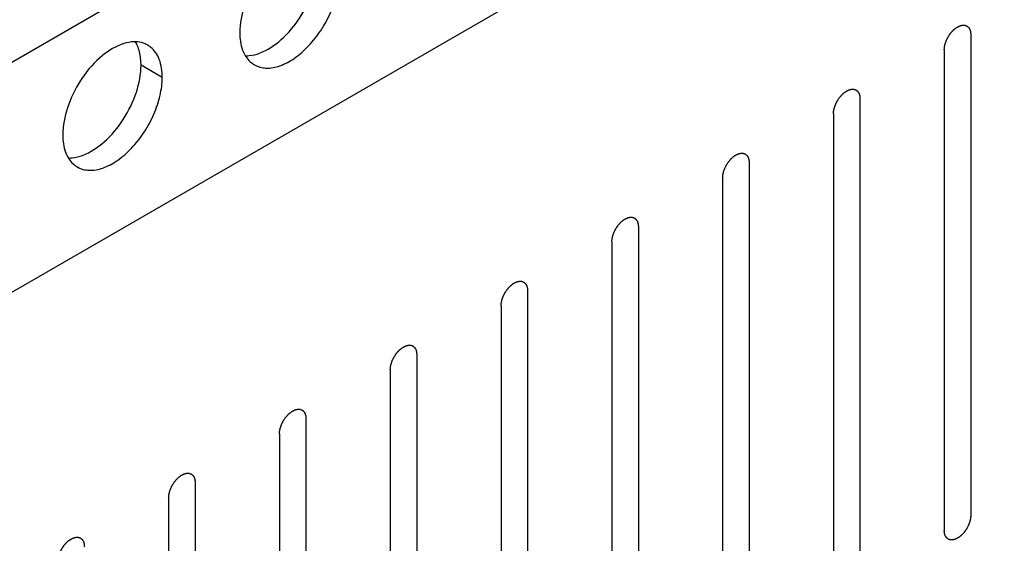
# Model space of a CAD drawing. Header units: inches. Extents: x 6 to 353, y 6 to 228.
# Tile 231 of 256: x 324.9 to 326.87, y 159.98 to 161.03. Entities that reach past the tile are written whole.
import ezdxf

# ---------------------------------------------------------------- set-up
doc = ezdxf.new("R2010")
doc.units = ezdxf.units.IN
doc.header["$LTSCALE"] = 19.946667
doc.header["$MEASUREMENT"] = 0
doc.layers.get('0').update_dxf_attribs({"linetype": 'CONTINUOUS'})
doc.layers.add('03_ALL_AXES', color=7, linetype='CONTINUOUS')

msp = doc.modelspace()

# ---------------------------------------------------------------- linework, layer by layer
at = {"color": 7, "linetype": 'Continuous'}
for p, q in [((319.4689, 157.8143), (331.2768, 164.6315)), ((319.4689, 157.3546), (331.1885, 164.1208)), ((326.8012, 160.9963), (326.8012, 160.0369)), ((326.7482, 160.9657), (326.7482, 160.0063)), ((326.5799, 160.8685), (326.5799, 159.9091)), ((326.5269, 160.8379), (326.5269, 159.8785)), ((326.3586, 160.7407), (326.3586, 159.7813)), ((326.3055, 160.7101), (326.3055, 159.7507)), ((326.1373, 160.6129), (326.1373, 159.6536)), ((326.0842, 160.5823), (326.0842, 159.6229)), ((325.9159, 160.4852), (325.9159, 159.5258)), ((325.8629, 160.4545), (325.8629, 159.4952)), ((325.6946, 160.3574), (325.6946, 159.398)), ((325.6416, 160.3268), (325.6416, 159.3674)), ((325.4733, 160.2296), (325.4733, 159.2702)), ((325.4203, 160.199), (325.4203, 159.2396)), ((325.252, 160.1018), (325.252, 159.1424)), ((325.1989, 160.0712), (325.1989, 159.1118))]:
    msp.add_line(p, q, dxfattribs=at)
for points in [[(326.7482, 160.9657), (326.7483, 160.9667), (326.7484, 160.9683), (326.7485, 160.9701), (326.7486, 160.9711), (326.7487, 160.9719), (326.7489, 160.9727), (326.7491, 160.9738), (326.7494, 160.9752), (326.7498, 160.9766), (326.75, 160.9777), (326.7502, 160.9785), (326.7505, 160.9793), (326.7509, 160.9804), (326.7514, 160.9818), (326.7519, 160.9832), (326.7523, 160.9843), (326.7526, 160.9852), (326.753, 160.986), (326.7536, 160.9871), (326.7543, 160.9885), (326.755, 160.9899), (326.7555, 160.991), (326.7559, 160.9918), (326.7565, 160.9926), (326.7571, 160.9936), (326.758, 160.9949), (326.7588, 160.9961), (326.7595, 160.9971), (326.7599, 160.9979), (326.7605, 160.9986), (326.7613, 160.9995), (326.7622, 161.0006), (326.7632, 161.0018), (326.764, 161.0027), (326.7645, 161.0034), (326.7651, 161.0039), (326.766, 161.0047), (326.767, 161.0057), (326.768, 161.0066), (326.7689, 161.0074), (326.7695, 161.008), (326.7701, 161.0084), (326.771, 161.009), (326.7721, 161.0098), (326.7732, 161.0105), (326.7739, 161.0111), (326.7744, 161.0114), (326.7747, 161.0116), (326.775, 161.0117), (326.7755, 161.0119), (326.7762, 161.0123), (326.7773, 161.0128), (326.7784, 161.0133), (326.7791, 161.0136), (326.7795, 161.0138), (326.7799, 161.014), (326.7802, 161.0141), (326.7806, 161.0142), (326.7813, 161.0143), (326.7823, 161.0146), (326.7834, 161.0148), (326.7841, 161.015), (326.7845, 161.015), (326.7848, 161.0151), (326.7851, 161.0151), (326.7855, 161.0151), (326.7861, 161.0151), (326.7871, 161.015), (326.788, 161.015), (326.7887, 161.015), (326.7891, 161.015), (326.7894, 161.015), (326.7896, 161.0149), (326.79, 161.0147), (326.7906, 161.0145), (326.7914, 161.0142), (326.7923, 161.0139), (326.7929, 161.0137), (326.7932, 161.0135), (326.7935, 161.0135), (326.7937, 161.0133), (326.7939, 161.0131), (326.7944, 161.0127), (326.7951, 161.0121), (326.7958, 161.0115), (326.7963, 161.0111), (326.7965, 161.0109), (326.7968, 161.0108), (326.7969, 161.0105), (326.7971, 161.0102), (326.7975, 161.0096), (326.798, 161.0088), (326.7985, 161.008), (326.7988, 161.0074), (326.799, 161.0071), (326.7992, 161.0069), (326.7993, 161.0066), (326.7994, 161.0062), (326.7996, 161.0055), (326.7999, 161.0045), (326.8003, 161.0034), (326.8005, 161.0027), (326.8006, 161.0023), (326.8007, 161.0021), (326.8007, 161.0017), (326.8008, 161.0012), (326.8009, 161.0004), (326.801, 160.9992), (326.8011, 160.9977), (326.8012, 160.9968), (326.8012, 160.9963)], [(326.5269, 160.8379), (326.527, 160.8389), (326.5271, 160.8405), (326.5272, 160.8423), (326.5273, 160.8434), (326.5273, 160.8441), (326.5276, 160.845), (326.5278, 160.846), (326.5281, 160.8474), (326.5284, 160.8488), (326.5287, 160.8499), (326.5288, 160.8507), (326.5292, 160.8515), (326.5296, 160.8527), (326.5301, 160.8541), (326.5306, 160.8554), (326.531, 160.8566), (326.5313, 160.8574), (326.5317, 160.8582), (326.5323, 160.8593), (326.533, 160.8607), (326.5337, 160.8621), (326.5342, 160.8632), (326.5346, 160.864), (326.5351, 160.8648), (326.5358, 160.8658), (326.5366, 160.8671), (326.5375, 160.8683), (326.5381, 160.8694), (326.5386, 160.8701), (326.5392, 160.8708), (326.54, 160.8717), (326.5409, 160.8729), (326.5419, 160.874), (326.5426, 160.8749), (326.5432, 160.8756), (326.5438, 160.8761), (326.5446, 160.8769), (326.5457, 160.8779), (326.5467, 160.8788), (326.5475, 160.8796), (326.5481, 160.8802), (326.5488, 160.8806), (326.5497, 160.8813), (326.5508, 160.882), (326.5519, 160.8828), (326.5526, 160.8833), (326.5531, 160.8836), (326.5534, 160.8838), (326.5537, 160.884), (326.5541, 160.8842), (326.5549, 160.8845), (326.556, 160.885), (326.557, 160.8855), (326.5578, 160.8859), (326.5582, 160.8861), (326.5585, 160.8862), (326.5588, 160.8863), (326.5593, 160.8864), (326.56, 160.8865), (326.561, 160.8868), (326.562, 160.887), (326.5628, 160.8872), (326.5632, 160.8873), (326.5635, 160.8874), (326.5638, 160.8873), (326.5642, 160.8873), (326.5648, 160.8873), (326.5658, 160.8873), (326.5667, 160.8872), (326.5674, 160.8872), (326.5678, 160.8872), (326.5681, 160.8872), (326.5683, 160.8871), (326.5687, 160.887), (326.5692, 160.8867), (326.5701, 160.8864), (326.5709, 160.8861), (326.5715, 160.8859), (326.5719, 160.8858), (326.5721, 160.8857), (326.5723, 160.8855), (326.5726, 160.8853), (326.5731, 160.8849), (326.5738, 160.8843), (326.5745, 160.8837), (326.5749, 160.8834), (326.5752, 160.8831), (326.5754, 160.883), (326.5756, 160.8827), (326.5758, 160.8824), (326.5761, 160.8818), (326.5766, 160.881), (326.5771, 160.8802), (326.5775, 160.8797), (326.5777, 160.8793), (326.5779, 160.8791), (326.578, 160.8788), (326.5781, 160.8784), (326.5783, 160.8777), (326.5786, 160.8767), (326.5789, 160.8757), (326.5792, 160.875), (326.5793, 160.8746), (326.5794, 160.8743), (326.5794, 160.8739), (326.5795, 160.8734), (326.5795, 160.8726), (326.5796, 160.8714), (326.5798, 160.8699), (326.5799, 160.869), (326.5799, 160.8685)], [(326.3055, 160.7101), (326.3056, 160.7111), (326.3058, 160.7127), (326.3059, 160.7145), (326.306, 160.7156), (326.306, 160.7163), (326.3062, 160.7172), (326.3065, 160.7183), (326.3068, 160.7196), (326.3071, 160.721), (326.3074, 160.7221), (326.3075, 160.7229), (326.3079, 160.7238), (326.3082, 160.7249), (326.3088, 160.7263), (326.3093, 160.7277), (326.3097, 160.7288), (326.3099, 160.7296), (326.3104, 160.7304), (326.3109, 160.7315), (326.3116, 160.7329), (326.3123, 160.7343), (326.3129, 160.7354), (326.3133, 160.7363), (326.3138, 160.737), (326.3145, 160.738), (326.3153, 160.7393), (326.3161, 160.7406), (326.3168, 160.7416), (326.3173, 160.7424), (326.3179, 160.743), (326.3186, 160.7439), (326.3196, 160.7451), (326.3205, 160.7462), (326.3213, 160.7471), (326.3219, 160.7478), (326.3225, 160.7484), (326.3233, 160.7491), (326.3243, 160.7501), (326.3254, 160.7511), (326.3262, 160.7518), (326.3268, 160.7524), (326.3275, 160.7529), (326.3283, 160.7535), (326.3294, 160.7542), (326.3305, 160.755), (326.3313, 160.7555), (326.3317, 160.7558), (326.3321, 160.7561), (326.3324, 160.7562), (326.3328, 160.7564), (326.3336, 160.7567), (326.3346, 160.7572), (326.3357, 160.7577), (326.3365, 160.7581), (326.3369, 160.7583), (326.3372, 160.7584), (326.3375, 160.7585), (326.3379, 160.7586), (326.3387, 160.7588), (326.3397, 160.759), (326.3407, 160.7592), (326.3414, 160.7594), (326.3419, 160.7595), (326.3422, 160.7596), (326.3424, 160.7595), (326.3428, 160.7595), (326.3435, 160.7595), (326.3445, 160.7595), (326.3454, 160.7594), (326.3461, 160.7594), (326.3464, 160.7594), (326.3467, 160.7594), (326.347, 160.7593), (326.3473, 160.7592), (326.3479, 160.759), (326.3488, 160.7586), (326.3496, 160.7583), (326.3502, 160.7581), (326.3506, 160.758), (326.3508, 160.7579), (326.351, 160.7577), (326.3513, 160.7575), (326.3518, 160.7571), (326.3525, 160.7565), (326.3531, 160.756), (326.3536, 160.7556), (326.3539, 160.7553), (326.3541, 160.7552), (326.3542, 160.7549), (326.3545, 160.7546), (326.3548, 160.754), (326.3553, 160.7532), (326.3558, 160.7524), (326.3562, 160.7519), (326.3564, 160.7516), (326.3566, 160.7513), (326.3566, 160.751), (326.3568, 160.7506), (326.357, 160.7499), (326.3573, 160.7489), (326.3576, 160.7479), (326.3578, 160.7472), (326.358, 160.7468), (326.3581, 160.7465), (326.3581, 160.7461), (326.3581, 160.7456), (326.3582, 160.7448), (326.3583, 160.7436), (326.3584, 160.7422), (326.3585, 160.7412), (326.3586, 160.7407)], [(326.0842, 160.5823), (326.0843, 160.5834), (326.0844, 160.5849), (326.0846, 160.5867), (326.0847, 160.5878), (326.0847, 160.5886), (326.0849, 160.5894), (326.0852, 160.5905), (326.0855, 160.5919), (326.0858, 160.5932), (326.086, 160.5943), (326.0862, 160.5951), (326.0865, 160.596), (326.0869, 160.5971), (326.0874, 160.5985), (326.0879, 160.5999), (326.0884, 160.601), (326.0886, 160.6018), (326.0891, 160.6027), (326.0896, 160.6038), (326.0903, 160.6051), (326.091, 160.6065), (326.0916, 160.6076), (326.092, 160.6085), (326.0925, 160.6092), (326.0932, 160.6102), (326.094, 160.6115), (326.0948, 160.6128), (326.0955, 160.6138), (326.096, 160.6146), (326.0966, 160.6152), (326.0973, 160.6162), (326.0983, 160.6173), (326.0992, 160.6184), (326.1, 160.6193), (326.1005, 160.6201), (326.1012, 160.6206), (326.102, 160.6214), (326.103, 160.6223), (326.1041, 160.6233), (326.1049, 160.624), (326.1055, 160.6247), (326.1062, 160.6251), (326.107, 160.6257), (326.1081, 160.6264), (326.1092, 160.6272), (326.11, 160.6277), (326.1104, 160.628), (326.1107, 160.6283), (326.1111, 160.6284), (326.1115, 160.6286), (326.1122, 160.629), (326.1133, 160.6295), (326.1144, 160.6299), (326.1151, 160.6303), (326.1156, 160.6305), (326.1159, 160.6307), (326.1162, 160.6307), (326.1166, 160.6308), (326.1173, 160.631), (326.1184, 160.6312), (326.1194, 160.6314), (326.1201, 160.6316), (326.1205, 160.6317), (326.1208, 160.6318), (326.1211, 160.6318), (326.1215, 160.6318), (326.1222, 160.6317), (326.1231, 160.6317), (326.1241, 160.6317), (326.1247, 160.6316), (326.1251, 160.6316), (326.1254, 160.6316), (326.1257, 160.6315), (326.126, 160.6314), (326.1266, 160.6312), (326.1275, 160.6309), (326.1283, 160.6305), (326.1289, 160.6303), (326.1292, 160.6302), (326.1295, 160.6301), (326.1297, 160.6299), (326.13, 160.6297), (326.1304, 160.6293), (326.1311, 160.6288), (326.1318, 160.6282), (326.1323, 160.6278), (326.1326, 160.6276), (326.1328, 160.6274), (326.1329, 160.6271), (326.1331, 160.6268), (326.1335, 160.6263), (326.134, 160.6255), (326.1345, 160.6247), (326.1349, 160.6241), (326.1351, 160.6238), (326.1352, 160.6236), (326.1353, 160.6232), (326.1354, 160.6228), (326.1357, 160.6221), (326.136, 160.6211), (326.1363, 160.6201), (326.1365, 160.6194), (326.1366, 160.619), (326.1367, 160.6187), (326.1368, 160.6183), (326.1368, 160.6179), (326.1369, 160.617), (326.137, 160.6158), (326.1371, 160.6144), (326.1372, 160.6134), (326.1373, 160.6129)], [(325.8629, 160.4545), (325.863, 160.4556), (325.8631, 160.4571), (325.8633, 160.459), (325.8633, 160.46), (325.8634, 160.4608), (325.8636, 160.4616), (325.8638, 160.4627), (325.8642, 160.4641), (325.8645, 160.4654), (325.8647, 160.4665), (325.8649, 160.4674), (325.8652, 160.4682), (325.8656, 160.4693), (325.8661, 160.4707), (325.8666, 160.4721), (325.867, 160.4732), (325.8673, 160.4741), (325.8678, 160.4749), (325.8683, 160.476), (325.869, 160.4774), (325.8697, 160.4788), (325.8703, 160.4798), (325.8706, 160.4807), (325.8712, 160.4814), (325.8718, 160.4825), (325.8727, 160.4837), (325.8735, 160.485), (325.8742, 160.486), (325.8746, 160.4868), (325.8752, 160.4875), (325.876, 160.4884), (325.8769, 160.4895), (325.8779, 160.4907), (325.8787, 160.4916), (325.8792, 160.4923), (325.8798, 160.4928), (325.8807, 160.4936), (325.8817, 160.4945), (325.8827, 160.4955), (325.8836, 160.4963), (325.8842, 160.4969), (325.8848, 160.4973), (325.8857, 160.4979), (325.8868, 160.4987), (325.8879, 160.4994), (325.8887, 160.4999), (325.8891, 160.5002), (325.8894, 160.5005), (325.8897, 160.5006), (325.8902, 160.5008), (325.8909, 160.5012), (325.892, 160.5017), (325.8931, 160.5022), (325.8938, 160.5025), (325.8942, 160.5027), (325.8946, 160.5029), (325.8949, 160.5029), (325.8953, 160.503), (325.896, 160.5032), (325.897, 160.5034), (325.8981, 160.5037), (325.8988, 160.5038), (325.8992, 160.5039), (325.8995, 160.504), (325.8998, 160.504), (325.9002, 160.504), (325.9009, 160.5039), (325.9018, 160.5039), (325.9028, 160.5039), (325.9034, 160.5039), (325.9038, 160.5038), (325.9041, 160.5039), (325.9043, 160.5037), (325.9047, 160.5036), (325.9053, 160.5034), (325.9061, 160.5031), (325.907, 160.5028), (325.9076, 160.5026), (325.9079, 160.5024), (325.9082, 160.5024), (325.9084, 160.5022), (325.9086, 160.5019), (325.9091, 160.5015), (325.9098, 160.501), (325.9105, 160.5004), (325.911, 160.5), (325.9112, 160.4998), (325.9115, 160.4996), (325.9116, 160.4994), (325.9118, 160.4991), (325.9122, 160.4985), (325.9127, 160.4977), (325.9132, 160.4969), (325.9135, 160.4963), (325.9137, 160.496), (325.9139, 160.4958), (325.914, 160.4954), (325.9141, 160.4951), (325.9143, 160.4943), (325.9147, 160.4933), (325.915, 160.4923), (325.9152, 160.4916), (325.9153, 160.4912), (325.9154, 160.4909), (325.9154, 160.4906), (325.9155, 160.4901), (325.9156, 160.4892), (325.9157, 160.488), (325.9158, 160.4866), (325.9159, 160.4856), (325.9159, 160.4852)], [(325.6416, 160.3268), (325.6417, 160.3278), (325.6418, 160.3294), (325.6419, 160.3312), (325.642, 160.3322), (325.642, 160.333), (325.6423, 160.3338), (325.6425, 160.3349), (325.6428, 160.3363), (325.6431, 160.3377), (325.6434, 160.3388), (325.6435, 160.3396), (325.6439, 160.3404), (325.6443, 160.3415), (325.6448, 160.3429), (325.6453, 160.3443), (325.6457, 160.3454), (325.646, 160.3463), (325.6464, 160.3471), (325.647, 160.3482), (325.6477, 160.3496), (325.6484, 160.351), (325.6489, 160.3521), (325.6493, 160.3529), (325.6498, 160.3537), (325.6505, 160.3547), (325.6513, 160.356), (325.6522, 160.3572), (325.6528, 160.3582), (325.6533, 160.359), (325.6539, 160.3597), (325.6547, 160.3606), (325.6556, 160.3617), (325.6566, 160.3629), (325.6573, 160.3638), (325.6579, 160.3645), (325.6585, 160.365), (325.6593, 160.3658), (325.6604, 160.3668), (325.6614, 160.3677), (325.6622, 160.3685), (325.6628, 160.3691), (325.6635, 160.3695), (325.6644, 160.3701), (325.6655, 160.3709), (325.6666, 160.3716), (325.6673, 160.3722), (325.6678, 160.3725), (325.6681, 160.3727), (325.6684, 160.3728), (325.6688, 160.373), (325.6696, 160.3734), (325.6707, 160.3739), (325.6717, 160.3744), (325.6725, 160.3747), (325.6729, 160.3749), (325.6732, 160.3751), (325.6735, 160.3752), (325.674, 160.3753), (325.6747, 160.3754), (325.6757, 160.3757), (325.6767, 160.3759), (325.6775, 160.3761), (325.6779, 160.3761), (325.6782, 160.3762), (325.6785, 160.3762), (325.6789, 160.3762), (325.6795, 160.3762), (325.6805, 160.3761), (325.6814, 160.3761), (325.6821, 160.3761), (325.6825, 160.3761), (325.6828, 160.3761), (325.683, 160.376), (325.6834, 160.3758), (325.684, 160.3756), (325.6848, 160.3753), (325.6857, 160.375), (325.6862, 160.3748), (325.6866, 160.3746), (325.6869, 160.3746), (325.687, 160.3744), (325.6873, 160.3742), (325.6878, 160.3738), (325.6885, 160.3732), (325.6892, 160.3726), (325.6896, 160.3722), (325.6899, 160.372), (325.6901, 160.3719), (325.6903, 160.3716), (325.6905, 160.3713), (325.6908, 160.3707), (325.6913, 160.3699), (325.6919, 160.3691), (325.6922, 160.3685), (325.6924, 160.3682), (325.6926, 160.368), (325.6927, 160.3677), (325.6928, 160.3673), (325.693, 160.3666), (325.6933, 160.3656), (325.6936, 160.3645), (325.6939, 160.3638), (325.694, 160.3634), (325.6941, 160.3632), (325.6941, 160.3628), (325.6942, 160.3623), (325.6942, 160.3615), (325.6943, 160.3603), (325.6945, 160.3588), (325.6946, 160.3579), (325.6946, 160.3574)], [(325.4203, 160.199), (325.4203, 160.2), (325.4205, 160.2016), (325.4206, 160.2034), (325.4207, 160.2044), (325.4207, 160.2052), (325.421, 160.2061), (325.4212, 160.2071), (325.4215, 160.2085), (325.4218, 160.2099), (325.4221, 160.211), (325.4222, 160.2118), (325.4226, 160.2126), (325.423, 160.2138), (325.4235, 160.2151), (325.424, 160.2165), (325.4244, 160.2177), (325.4246, 160.2185), (325.4251, 160.2193), (325.4256, 160.2204), (325.4264, 160.2218), (325.427, 160.2232), (325.4276, 160.2243), (325.428, 160.2251), (325.4285, 160.2259), (325.4292, 160.2269), (325.43, 160.2282), (325.4308, 160.2294), (325.4315, 160.2305), (325.432, 160.2312), (325.4326, 160.2319), (325.4333, 160.2328), (325.4343, 160.2339), (325.4352, 160.2351), (325.436, 160.236), (325.4366, 160.2367), (325.4372, 160.2372), (325.438, 160.238), (325.4391, 160.239), (325.4401, 160.2399), (325.4409, 160.2407), (325.4415, 160.2413), (325.4422, 160.2417), (325.4431, 160.2423), (325.4441, 160.2431), (325.4452, 160.2439), (325.446, 160.2444), (325.4464, 160.2447), (325.4468, 160.2449), (325.4471, 160.2451), (325.4475, 160.2453), (325.4483, 160.2456), (325.4493, 160.2461), (325.4504, 160.2466), (325.4512, 160.247), (325.4516, 160.2471), (325.4519, 160.2473), (325.4522, 160.2474), (325.4526, 160.2475), (325.4534, 160.2476), (325.4544, 160.2479), (325.4554, 160.2481), (325.4562, 160.2483), (325.4566, 160.2484), (325.4569, 160.2485), (325.4572, 160.2484), (325.4575, 160.2484), (325.4582, 160.2484), (325.4592, 160.2484), (325.4601, 160.2483), (325.4608, 160.2483), (325.4612, 160.2483), (325.4615, 160.2483), (325.4617, 160.2482), (325.462, 160.2481), (325.4626, 160.2478), (325.4635, 160.2475), (325.4643, 160.2472), (325.4649, 160.247), (325.4653, 160.2469), (325.4655, 160.2468), (325.4657, 160.2466), (325.466, 160.2464), (325.4665, 160.246), (325.4672, 160.2454), (325.4678, 160.2448), (325.4683, 160.2445), (325.4686, 160.2442), (325.4688, 160.2441), (325.469, 160.2438), (325.4692, 160.2435), (325.4695, 160.2429), (325.47, 160.2421), (325.4705, 160.2413), (325.4709, 160.2408), (325.4711, 160.2404), (325.4713, 160.2402), (325.4713, 160.2399), (325.4715, 160.2395), (325.4717, 160.2388), (325.472, 160.2378), (325.4723, 160.2368), (325.4725, 160.2361), (325.4727, 160.2357), (325.4728, 160.2354), (325.4728, 160.235), (325.4728, 160.2345), (325.4729, 160.2337), (325.473, 160.2325), (325.4732, 160.231), (325.4732, 160.2301), (325.4733, 160.2296)], [(325.1989, 160.0712), (325.199, 160.0722), (325.1991, 160.0738), (325.1993, 160.0756), (325.1994, 160.0767), (325.1994, 160.0774), (325.1996, 160.0783), (325.1999, 160.0794), (325.2002, 160.0807), (325.2005, 160.0821), (325.2008, 160.0832), (325.2009, 160.084), (325.2012, 160.0849), (325.2016, 160.086), (325.2021, 160.0874), (325.2026, 160.0888), (325.2031, 160.0899), (325.2033, 160.0907), (325.2038, 160.0915), (325.2043, 160.0926), (325.205, 160.094), (325.2057, 160.0954), (325.2063, 160.0965), (325.2067, 160.0974), (325.2072, 160.0981), (325.2079, 160.0991), (325.2087, 160.1004), (325.2095, 160.1017), (325.2102, 160.1027), (325.2107, 160.1035), (325.2113, 160.1041), (325.212, 160.105), (325.213, 160.1062), (325.2139, 160.1073), (325.2147, 160.1082), (325.2152, 160.1089), (325.2159, 160.1095), (325.2167, 160.1102), (325.2177, 160.1112), (325.2188, 160.1122), (325.2196, 160.1129), (325.2202, 160.1135), (325.2209, 160.1139), (325.2217, 160.1146), (325.2228, 160.1153), (325.2239, 160.1161), (325.2247, 160.1166), (325.2251, 160.1169), (325.2254, 160.1172), (325.2258, 160.1173), (325.2262, 160.1175), (325.2269, 160.1178), (325.228, 160.1183), (325.2291, 160.1188), (325.2298, 160.1192), (325.2303, 160.1194), (325.2306, 160.1195), (325.2309, 160.1196), (325.2313, 160.1197), (325.232, 160.1199), (325.2331, 160.1201), (325.2341, 160.1203), (325.2348, 160.1205), (325.2352, 160.1206), (325.2356, 160.1207), (325.2358, 160.1206), (325.2362, 160.1206), (325.2369, 160.1206), (325.2378, 160.1206), (325.2388, 160.1205), (325.2395, 160.1205), (325.2398, 160.1205), (325.2401, 160.1205), (325.2404, 160.1204), (325.2407, 160.1203), (325.2413, 160.1201), (325.2422, 160.1197), (325.243, 160.1194), (325.2436, 160.1192), (325.2439, 160.1191), (325.2442, 160.119), (325.2444, 160.1188), (325.2447, 160.1186), (325.2452, 160.1182), (325.2458, 160.1176), (325.2465, 160.1171), (325.247, 160.1167), (325.2473, 160.1164), (325.2475, 160.1163), (325.2476, 160.116), (325.2478, 160.1157), (325.2482, 160.1151), (325.2487, 160.1143), (325.2492, 160.1135), (325.2496, 160.113), (325.2498, 160.1127), (325.2499, 160.1124), (325.25, 160.1121), (325.2501, 160.1117), (325.2504, 160.111), (325.2507, 160.11), (325.251, 160.109), (325.2512, 160.1083), (325.2513, 160.1079), (325.2515, 160.1076), (325.2515, 160.1072), (325.2515, 160.1067), (325.2516, 160.1059), (325.2517, 160.1047), (325.2518, 160.1033), (325.2519, 160.1023), (325.252, 160.1018)], [(326.8012, 160.0369), (326.8011, 160.0359), (326.801, 160.0343), (326.8009, 160.0325), (326.8008, 160.0314), (326.8008, 160.0307), (326.8005, 160.0298), (326.8003, 160.0287), (326.8, 160.0274), (326.7997, 160.026), (326.7994, 160.0249), (326.7993, 160.0241), (326.7989, 160.0232), (326.7985, 160.0221), (326.798, 160.0207), (326.7975, 160.0193), (326.7971, 160.0182), (326.7968, 160.0174), (326.7964, 160.0166), (326.7958, 160.0155), (326.7951, 160.0141), (326.7944, 160.0127), (326.7939, 160.0116), (326.7935, 160.0107), (326.793, 160.01), (326.7923, 160.009), (326.7915, 160.0077), (326.7906, 160.0064), (326.79, 160.0054), (326.7895, 160.0046), (326.7889, 160.004), (326.7881, 160.0031), (326.7872, 160.0019), (326.7862, 160.0008), (326.7855, 159.9999), (326.7849, 159.9992), (326.7843, 159.9986), (326.7835, 159.9979), (326.7824, 159.9969), (326.7814, 159.9959), (326.7806, 159.9952), (326.78, 159.9946), (326.7793, 159.9942), (326.7784, 159.9935), (326.7773, 159.9928), (326.7762, 159.992), (326.7755, 159.9915), (326.775, 159.9912), (326.7747, 159.9909), (326.7744, 159.9908), (326.774, 159.9906), (326.7732, 159.9903), (326.7721, 159.9898), (326.7711, 159.9893), (326.7703, 159.9889), (326.7699, 159.9887), (326.7696, 159.9886), (326.7692, 159.9885), (326.7688, 159.9884), (326.7681, 159.9883), (326.7671, 159.988), (326.766, 159.9878), (326.7653, 159.9876), (326.7649, 159.9875), (326.7646, 159.9874), (326.7643, 159.9875), (326.7639, 159.9875), (326.7633, 159.9875), (326.7623, 159.9875), (326.7614, 159.9876), (326.7607, 159.9876), (326.7603, 159.9876), (326.76, 159.9876), (326.7598, 159.9877), (326.7594, 159.9878), (326.7588, 159.9881), (326.758, 159.9884), (326.7571, 159.9887), (326.7566, 159.9889), (326.7562, 159.989), (326.7559, 159.9891), (326.7558, 159.9893), (326.7555, 159.9895), (326.755, 159.9899), (326.7543, 159.9905), (326.7536, 159.991), (326.7532, 159.9914), (326.7529, 159.9917), (326.7527, 159.9918), (326.7525, 159.9921), (326.7523, 159.9924), (326.752, 159.993), (326.7514, 159.9938), (326.7509, 159.9946), (326.7506, 159.9951), (326.7504, 159.9955), (326.7502, 159.9957), (326.7501, 159.996), (326.75, 159.9964), (326.7498, 159.9971), (326.7495, 159.9981), (326.7492, 159.9991), (326.7489, 159.9998), (326.7488, 160.0002), (326.7487, 160.0005), (326.7487, 160.0009), (326.7486, 160.0014), (326.7486, 160.0022), (326.7485, 160.0034), (326.7483, 160.0048), (326.7482, 160.0058), (326.7482, 160.0063)], [(324.9776, 159.9434), (324.9777, 159.9445), (324.9778, 159.946), (324.978, 159.9478), (324.9781, 159.9489), (324.9781, 159.9497), (324.9783, 159.9505), (324.9785, 159.9516), (324.9789, 159.953), (324.9792, 159.9543), (324.9794, 159.9554), (324.9796, 159.9562), (324.9799, 159.9571), (324.9803, 159.9582), (324.9808, 159.9596), (324.9813, 159.961), (324.9817, 159.9621), (324.982, 159.9629), (324.9825, 159.9638), (324.983, 159.9649), (324.9837, 159.9662), (324.9844, 159.9676), (324.985, 159.9687), (324.9853, 159.9696), (324.9859, 159.9703), (324.9865, 159.9713), (324.9874, 159.9726), (324.9882, 159.9739), (324.9889, 159.9749), (324.9893, 159.9757), (324.9899, 159.9763), (324.9907, 159.9773), (324.9917, 159.9784), (324.9926, 159.9795), (324.9934, 159.9804), (324.9939, 159.9811), (324.9946, 159.9817), (324.9954, 159.9825), (324.9964, 159.9834), (324.9974, 159.9844), (324.9983, 159.9851), (324.9989, 159.9858), (324.9995, 159.9862), (325.0004, 159.9868), (325.0015, 159.9875), (325.0026, 159.9883), (325.0034, 159.9888), (325.0038, 159.9891), (325.0041, 159.9894), (325.0044, 159.9895), (325.0049, 159.9897), (325.0056, 159.99), (325.0067, 159.9906), (325.0078, 159.991), (325.0085, 159.9914), (325.0089, 159.9916), (325.0093, 159.9918), (325.0096, 159.9918), (325.01, 159.9919), (325.0107, 159.9921), (325.0117, 159.9923), (325.0128, 159.9925), (325.0135, 159.9927), (325.0139, 159.9928), (325.0142, 159.9929), (325.0145, 159.9929), (325.0149, 159.9929), (325.0156, 159.9928), (325.0165, 159.9928), (325.0175, 159.9928), (325.0181, 159.9927), (325.0185, 159.9927), (325.0188, 159.9927), (325.019, 159.9926), (325.0194, 159.9925), (325.02, 159.9923), (325.0208, 159.992), (325.0217, 159.9916), (325.0223, 159.9914), (325.0226, 159.9913), (325.0229, 159.9912), (325.0231, 159.991), (325.0234, 159.9908), (325.0238, 159.9904), (325.0245, 159.9899), (325.0252, 159.9893), (325.0257, 159.9889), (325.0259, 159.9887), (325.0262, 159.9885), (325.0263, 159.9882), (325.0265, 159.9879), (325.0269, 159.9874), (325.0274, 159.9866), (325.0279, 159.9858), (325.0282, 159.9852), (325.0284, 159.9849), (325.0286, 159.9847), (325.0287, 159.9843), (325.0288, 159.9839), (325.029, 159.9832), (325.0294, 159.9822), (325.0297, 159.9812), (325.0299, 159.9805), (325.03, 159.9801), (325.0301, 159.9798), (325.0301, 159.9794), (325.0302, 159.979), (325.0303, 159.9781), (325.0304, 159.9769), (325.0305, 159.9755), (325.0306, 159.9745), (325.0306, 159.974)]]:
    msp.add_open_spline(points, degree=3, knots=[0, 0, 0, 0, 0.03125, 0.046875, 0.054688, 0.0625, 0.070312, 0.078125, 0.09375, 0.109375, 0.117188, 0.125, 0.132812, 0.140625, 0.15625, 0.171875, 0.179688, 0.1875, 0.195312, 0.203125, 0.21875, 0.234375, 0.242188, 0.25, 0.257812, 0.265625, 0.28125, 0.296875, 0.304688, 0.3125, 0.320312, 0.328125, 0.34375, 0.359375, 0.367188, 0.375, 0.382812, 0.390625, 0.40625, 0.421875, 0.429688, 0.4375, 0.445312, 0.453125, 0.46875, 0.484375, 0.492188, 0.496094, 0.5, 0.503906, 0.507812, 0.515625, 0.53125, 0.546875, 0.554688, 0.558594, 0.5625, 0.566406, 0.570312, 0.578125, 0.59375, 0.609375, 0.617188, 0.621094, 0.625, 0.628906, 0.632812, 0.640625, 0.65625, 0.671875, 0.679688, 0.683594, 0.6875, 0.691406, 0.695312, 0.703125, 0.71875, 0.734375, 0.742188, 0.746094, 0.75, 0.753906, 0.757812, 0.765625, 0.78125, 0.796875, 0.804688, 0.808594, 0.8125, 0.816406, 0.820312, 0.828125, 0.84375, 0.859375, 0.867188, 0.871094, 0.875, 0.878906, 0.882812, 0.890625, 0.90625, 0.921875, 0.929688, 0.933594, 0.9375, 0.941406, 0.945312, 0.953125, 0.96875, 0.984375, 1, 1, 1, 1], dxfattribs=at)
at = {"layer": '03_ALL_AXES', "color": 7, "linetype": 'Continuous'}
msp.add_line((325.1862, 160.911), (325.1438, 160.9355), dxfattribs=at)
for centre, radius, start, end in [((325.1314, 160.9234), 0.0585, 84.9317, 89.9013), ((325.1335, 160.9345), 0.0471, 51.4033, 60.0287), ((325.3937, 160.9769), 0.0471, 231.4033, 240.0287), ((325.0402, 160.7728), 0.0471, 231.4033, 240.0287)]:
    msp.add_arc(centre, radius, start, end, dxfattribs=at)
for points, knots in [([(325.4577, 161.1807), (325.4418, 161.1748), (325.4107, 161.1537), (325.3743, 161.1096), (325.3486, 161.057), (325.3411, 161.0186), (325.3411, 161.0004)], [0, 0, 0, 0, 0.22565, 0.487907, 0.756853, 1, 1, 1, 1]), ([(325.3807, 160.9593), (325.3966, 160.9652), (325.4276, 160.9863), (325.4641, 161.0304), (325.4898, 161.083), (325.4973, 161.1214), (325.4973, 161.1396)], [0, 0, 0, 0, 0.22565, 0.487907, 0.756853, 1, 1, 1, 1]), ([(325.3702, 160.9361), (325.3772, 160.932), (325.3948, 160.9275), (325.4232, 160.9332), (325.4522, 160.949), (325.48, 160.9736), (325.5045, 161.0051), (325.5239, 161.0408), (325.5364, 161.0779), (325.5398, 161.1031), (325.5398, 161.1151)], [0, 0, 0, 0, 0.086936, 0.18641, 0.303807, 0.437621, 0.582126, 0.729411, 0.871212, 1, 1, 1, 1]), ([(325.3411, 161.0004), (325.3411, 160.9959), (325.3419, 160.9798), (325.3463, 160.9635), (325.3525, 160.9536)], [0, 0, 0, 0, 0.276625, 1, 1, 1, 1]), ([(325.1041, 160.9766), (325.0883, 160.9706), (325.0572, 160.9496), (325.0207, 160.9055), (324.9951, 160.8529), (324.9875, 160.8145), (324.9875, 160.7963)], [0, 0, 0, 0, 0.22565, 0.487907, 0.756853, 1, 1, 1, 1]), ([(325.1315, 160.9819), (325.1293, 160.9819), (325.1199, 160.9814), (325.1108, 160.9791), (325.1041, 160.9766)], [0, 0, 0, 0, 0.235436, 1, 1, 1, 1]), ([(325.1378, 160.9713), (325.1374, 160.9722), (325.1358, 160.976), (325.134, 160.9797), (325.1323, 160.9823)], [0, 0, 0, 0, 0.257173, 1, 1, 1, 1]), ([(325.1571, 160.9753), (325.1556, 160.9762), (325.1491, 160.9794), (325.1419, 160.9812), (325.1365, 160.9817)], [0, 0, 0, 0, 0.245653, 1, 1, 1, 1]), ([(325.1438, 160.9355), (325.1438, 160.9387), (325.1433, 160.9508), (325.141, 160.963), (325.1378, 160.9713)], [0, 0, 0, 0, 0.268124, 1, 1, 1, 1]), ([(325.1862, 160.911), (325.1862, 160.9231), (325.1834, 160.9455), (325.1708, 160.9651), (325.163, 160.9713)], [0, 0, 0, 0, 0.547342, 1, 1, 1, 1]), ([(325.3534, 160.954), (325.3556, 160.954), (325.3649, 160.9545), (325.3741, 160.9568), (325.3807, 160.9593)], [0, 0, 0, 0, 0.235436, 1, 1, 1, 1]), ([(325.0272, 160.7552), (325.043, 160.7611), (325.0741, 160.7822), (325.1106, 160.8263), (325.1362, 160.8789), (325.1438, 160.9173), (325.1438, 160.9355)], [0, 0, 0, 0, 0.22565, 0.487907, 0.756853, 1, 1, 1, 1]), ([(325.3525, 160.9536), (325.3533, 160.9523), (325.3567, 160.9473), (325.3608, 160.9428), (325.3643, 160.9401)], [0, 0, 0, 0, 0.258072, 1, 1, 1, 1]), ([(325.0166, 160.732), (325.0236, 160.7279), (325.0413, 160.7234), (325.0696, 160.7291), (325.0986, 160.7449), (325.1264, 160.7695), (325.151, 160.8009), (325.1703, 160.8367), (325.1828, 160.8737), (325.1862, 160.899), (325.1862, 160.911)], [0, 0, 0, 0, 0.086936, 0.18641, 0.303807, 0.437621, 0.582126, 0.729411, 0.871212, 1, 1, 1, 1]), ([(324.9875, 160.7963), (324.9875, 160.7918), (324.9883, 160.7757), (324.9928, 160.7594), (324.9989, 160.7494)], [0, 0, 0, 0, 0.276625, 1, 1, 1, 1]), ([(324.9989, 160.7494), (324.9998, 160.7481), (325.0031, 160.7432), (325.0073, 160.7387), (325.0108, 160.736)], [0, 0, 0, 0, 0.258072, 1, 1, 1, 1]), ([(324.9998, 160.7499), (325.002, 160.7499), (325.0113, 160.7503), (325.0205, 160.7527), (325.0272, 160.7552)], [0, 0, 0, 0, 0.235436, 1, 1, 1, 1])]:
    msp.add_open_spline(points, degree=3, knots=knots, dxfattribs=at)

doc.saveas('drawing.dxf')
